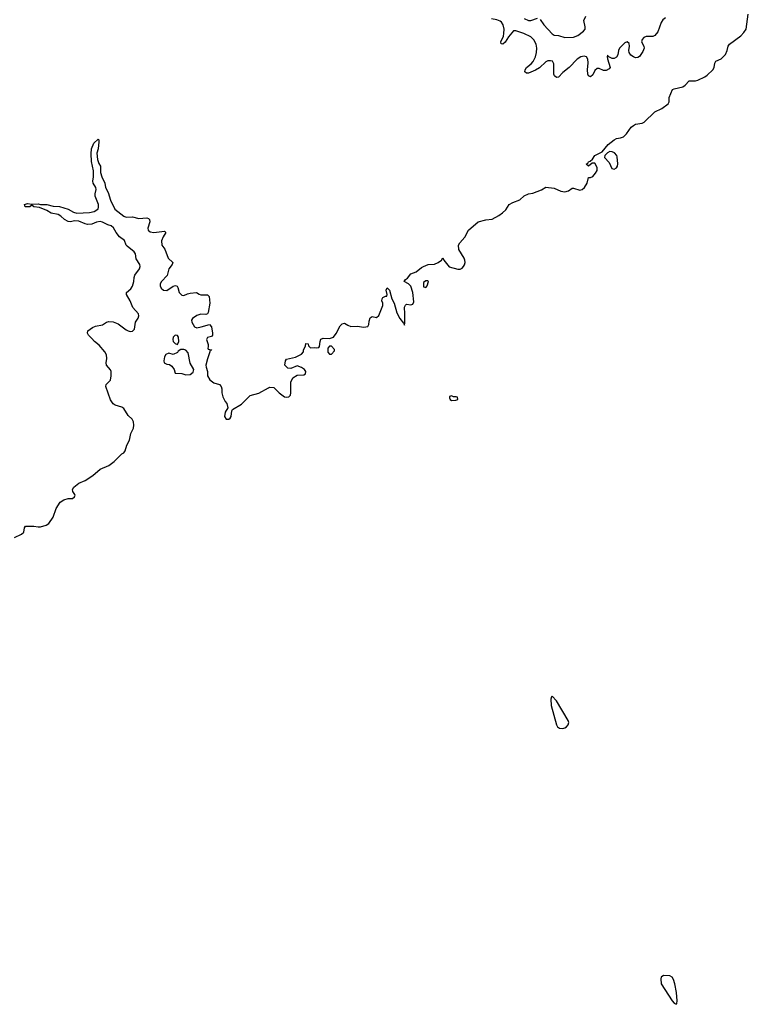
# Model space of a CAD drawing. Header units: inches. Extents: x 2396598 to 2566999, y 262085 to 451979.
# Tile 24 of 256: x 2467677 to 2474482, y 275238 to 284438. Entities that reach past the tile are written whole.
import ezdxf

# ---------------------------------------------------------------- set-up
doc = ezdxf.new("R2010")
doc.units = ezdxf.units.IN
doc.header["$MEASUREMENT"] = 0
for name, color, linetype in [('C4267', 7, 'Continuous'), ('C4268', 7, 'Continuous'), ('C4277', 7, 'Continuous'), ('C4278', 7, 'Continuous')]:
    doc.layers.add(name, color=color, linetype=linetype)

msp = doc.modelspace()

# ---------------------------------------------------------------- linework, layer by layer
at = {"layer": 'C4267', "color": 5, "elevation": 20}
msp.add_lwpolyline([(2467630, 279598.8), (2467695.3, 279630), (2467716, 279650), (2467721.2, 279690), (2467730, 279704.7), (2467810, 279706), (2467850, 279698.8), (2467870, 279700.7), (2467924.1, 279715.9), (2467948.7, 279730), (2467989.4, 279790.6), (2468017.2, 279870), (2468054, 279930), (2468088, 279950), (2468130, 279964), (2468170, 279964), (2468190, 279978), (2468194.8, 279994.8), (2468191.7, 280000)], dxfattribs=at)
at = {"layer": 'C4268', "color": 5, "elevation": 20}
msp.add_lwpolyline([(2468191.7, 280000), (2468174, 280030), (2468169.2, 280049.2), (2468184, 280070), (2468230, 280106.8), (2468287.5, 280132.5), (2468360.5, 280179.5), (2468430, 280238), (2468510, 280270.7), (2468559, 280310), (2468630, 280382), (2468650, 280392), (2468662, 280410), (2468678, 280462), (2468701.2, 280510), (2468714, 280570), (2468738.4, 280621.6), (2468744.5, 280650), (2468741.2, 280681.2), (2468726.2, 280706.2), (2468690, 280740.9), (2468650, 280803.7), (2468630, 280817), (2468570, 280835.8), (2468550, 280849.7), (2468524.9, 280884.9), (2468480.7, 281010), (2468483.1, 281030), (2468524.5, 281070), (2468530.6, 281110.6), (2468529.8, 281149.8), (2468525.3, 281165.3), (2468488.6, 281210), (2468484.8, 281230), (2468491, 281271), (2468487.5, 281307.5), (2468473.2, 281333.2), (2468418.1, 281398.1), (2468376.9, 281430), (2468350, 281457.7), (2468320.9, 281490), (2468311.2, 281510), (2468313.3, 281530), (2468357, 281563), (2468386.1, 281573.9), (2468450, 281587), (2468488.2, 281611.8), (2468510, 281618.7), (2468550, 281614.8), (2468596.5, 281596.5), (2468670, 281541.3), (2468691.3, 281530), (2468710, 281524.9), (2468730, 281527), (2468750, 281547.3), (2468757.4, 281610), (2468784.2, 281650), (2468791.2, 281670), (2468785.1, 281690), (2468732.2, 281750), (2468710, 281811.4), (2468675.8, 281870), (2468673.6, 281890), (2468715.8, 281924.2), (2468730, 281947.3), (2468743, 281990), (2468745.1, 282030), (2468751.1, 282050), (2468796.3, 282110), (2468801.1, 282130), (2468799.7, 282150), (2468763.9, 282203.9), (2468757.3, 282250), (2468747.7, 282267.7), (2468680, 282320), (2468670.8, 282330.8), (2468654.7, 282374.7), (2468609.9, 282409.9), (2468577.2, 282450), (2468553.9, 282493.9), (2468531.4, 282511.4), (2468500.3, 282520.3), (2468450, 282546.6), (2468430, 282550.5), (2468394.6, 282545.4), (2468350, 282528.4), (2468310, 282525.3), (2468290, 282528.7), (2468230, 282554.6), (2468190, 282557.6), (2468150, 282549.8), (2468130, 282552.6), (2468094, 282570), (2468062.6, 282602.6), (2468036.5, 282616.4), (2467970, 282628.8), (2467930, 282655.1), (2467862, 282682), (2467808.7, 282690), (2467790, 282704), (2467771.3, 282690), (2467728, 282688), (2467722.7, 282710), (2467750, 282720.4), (2467790, 282712.4), (2467850, 282717.4), (2467871.4, 282711.4), (2467930, 282710.2), (2467990, 282695), (2468050, 282692.5), (2468130, 282667), (2468179.2, 282639.2), (2468210, 282629.1), (2468330, 282637.2), (2468373.5, 282646.5), (2468399, 282661), (2468408.4, 282671.6), (2468413.3, 282686.7), (2468413.6, 282710), (2468382.1, 282790), (2468382, 282810), (2468391.4, 282850), (2468388.4, 282870), (2468363.5, 282910), (2468359.8, 282930), (2468367.8, 282970), (2468365.6, 283025.6), (2468348.9, 283111.1), (2468343.3, 283183.3), (2468348.9, 283230), (2468370, 283284.9), (2468410, 283321), (2468416.3, 283316.3), (2468417.3, 283297.3), (2468408.7, 283230), (2468397.3, 283190), (2468402.2, 283130), (2468415, 283095), (2468430.2, 283070), (2468432.8, 283010), (2468443.8, 282970), (2468470.9, 282910), (2468479.3, 282870), (2468503.6, 282823.6), (2468523.7, 282750), (2468566.2, 282666.2), (2468650, 282602.2), (2468670, 282593.5), (2468730, 282594.7), (2468790, 282578.5), (2468864.8, 282584.8), (2468879.3, 282579.3), (2468890.3, 282570), (2468892.6, 282550), (2468872.3, 282490), (2468876.9, 282470), (2468894.6, 282454.6), (2468930, 282449.4), (2469030, 282461.3), (2469041.3, 282450), (2469017.6, 282410), (2469002.6, 282370), (2469004.9, 282330), (2469032.4, 282292.4), (2469064, 282210), (2469108.4, 282170), (2469100.3, 282150), (2469071.3, 282110), (2469053.8, 282046.2), (2469001.1, 281990), (2468990.4, 281970), (2468990.4, 281950), (2468998, 281930), (2469021, 281910), (2469050, 281906), (2469110, 281947.7), (2469132.8, 281952.8), (2469146.8, 281946.8), (2469154.8, 281934.8), (2469168, 281890), (2469190, 281862.8), (2469210, 281860.7), (2469243.1, 281876.9), (2469270, 281883.1), (2469327.9, 281887.9), (2469352.7, 281872.7), (2469370, 281868.2), (2469430, 281865.5), (2469447.7, 281850), (2469452.7, 281790), (2469438, 281702), (2469430.8, 281689.2), (2469415.9, 281684.1), (2469370, 281686), (2469330, 281672.2), (2469290, 281646.6), (2469282.7, 281630), (2469285.2, 281610), (2469308.2, 281568.2), (2469330, 281559.5), (2469373.3, 281566.7), (2469450, 281590.8), (2469468.2, 281568.2), (2469479.1, 281510), (2469478.8, 281490), (2469470, 281479), (2469430, 281469), (2469421.6, 281450), (2469436, 281404), (2469438, 281382), (2469434, 281370), (2469438, 281358), (2469470, 281354), (2469471.3, 281350), (2469454, 281346), (2469454, 281334), (2469431, 281270), (2469416, 281210), (2469418, 281190), (2469432, 281150), (2469432, 281110), (2469451.6, 281071.6), (2469490, 281044.7), (2469542, 281030), (2469558.8, 281010), (2469566, 280990), (2469564.7, 280950), (2469574.4, 280914.4), (2469596, 280870), (2469611, 280850), (2469621, 280810), (2469595.8, 280770), (2469590.4, 280730), (2469606.5, 280706.5), (2469630, 280703.8), (2469644, 280716), (2469651.5, 280730), (2469657.2, 280782.8), (2469663.2, 280796.8), (2469750, 280846.8), (2469830, 280927.7), (2469910, 280946.7), (2470000, 280998.9)], dxfattribs=at)
for points in [[(2469130, 281490.8), (2469110.3, 281470), (2469106.9, 281450), (2469110, 281431.3), (2469130, 281410.7), (2469150, 281402), (2469162.9, 281430), (2469159.3, 281470), (2469150, 281486)], [(2469183.5, 281356.5), (2469158, 281342), (2469150, 281328.7), (2469110, 281308.7), (2469070, 281322), (2469042, 281310), (2469030, 281286), (2469022.8, 281250), (2469026, 281230), (2469050, 281218), (2469074.8, 281214.8), (2469099.1, 281199.1), (2469121, 281170), (2469130, 281134), (2469190, 281131), (2469230, 281118.8), (2469270, 281122.8), (2469296.1, 281143.9), (2469302.4, 281170), (2469268.6, 281228.6), (2469250, 281326), (2469230, 281349.7), (2469210, 281356.3)]]:
    msp.add_lwpolyline(points, close=True, dxfattribs=at)
at = {"layer": 'C4277', "color": 5, "elevation": 20}
for points in [[(2472650, 278115.6), (2472643.8, 278110), (2472637.7, 278090), (2472641.5, 278030), (2472689.5, 277849.5), (2472701.3, 277830), (2472718.5, 277818.5), (2472750, 277815.6), (2472770, 277821.2), (2472785.3, 277830), (2472800.3, 277850), (2472804.6, 277870), (2472800.3, 277890), (2472690, 278074.6)], [(2473690, 275507.3), (2473670, 275491.6), (2473664.5, 275475.5), (2473668.9, 275430), (2473770, 275270.3), (2473790, 275248.9), (2473810, 275238), (2473815.2, 275244.8), (2473818, 275270), (2473811, 275349), (2473795.1, 275430), (2473782.3, 275470), (2473770, 275491.3), (2473750, 275503.7)]]:
    msp.add_lwpolyline(points, close=True, dxfattribs=at)
at = {"layer": 'C4278', "color": 5, "elevation": 20}
for points in [[(2470000, 280998.9), (2470010, 281004.7), (2470050, 281002), (2470102, 280950), (2470150, 280914.8), (2470170, 280910.7), (2470190, 280914.8), (2470205.2, 280930), (2470209.2, 280950), (2470209, 281050), (2470229.4, 281090.6), (2470270, 281114.8), (2470330, 281118), (2470348, 281130), (2470348.7, 281150), (2470338, 281170), (2470310, 281188.7), (2470270, 281202), (2470210, 281177.2), (2470182.9, 281182.9), (2470154, 281210), (2470159, 281250), (2470170, 281264.7), (2470254.6, 281285.4), (2470308.4, 281311.6), (2470327.3, 281332.7), (2470328, 281350), (2470348, 281390), (2470350, 281411.3), (2470372, 281410), (2470374, 281390), (2470392, 281372), (2470430, 281376), (2470448, 281372), (2470470, 281374), (2470476.4, 281383.6), (2470482, 281430), (2470490, 281451.3), (2470510, 281462), (2470570, 281458), (2470608.9, 281471.2), (2470633.6, 281506.4), (2470670, 281578), (2470690, 281596), (2470710, 281602), (2470742, 281582), (2470770, 281572), (2470830, 281574), (2470890, 281566), (2470928.9, 281571.2), (2470939, 281590), (2470940.2, 281619.8), (2470949, 281651), (2470970, 281664.7), (2471010, 281654), (2471030, 281674), (2471068.4, 281768.4), (2471068.4, 281788.4), (2471058, 281810), (2471062, 281830), (2471070, 281842), (2471094, 281854), (2471106, 281854), (2471108, 281870), (2471099, 281910), (2471110, 281930.8), (2471130.4, 281910), (2471153.4, 281830), (2471175.5, 281790), (2471199.3, 281699.3), (2471226.2, 281646.2), (2471261, 281601), (2471270, 281582), (2471274.8, 281605.2), (2471275.1, 281690), (2471270, 281752), (2471279, 281770), (2471290, 281778.8), (2471330, 281773.4), (2471350, 281778.8), (2471358.9, 281801.1), (2471349.5, 281890), (2471330, 281949), (2471310, 281969.2), (2471269.3, 281990), (2471279, 282010), (2471298.2, 282021.8), (2471330, 282062), (2471379.7, 282080.3), (2471430, 282122.8), (2471450, 282133.1), (2471491, 282149), (2471550, 282154.9), (2471585.2, 282170), (2471615.3, 282190), (2471630, 282212), (2471638.8, 282190), (2471688.8, 282128.8), (2471770, 282108), (2471790, 282107.7), (2471810, 282117.3), (2471822.7, 282130), (2471831.7, 282148.3), (2471838, 282170), (2471836, 282190), (2471829.6, 282210), (2471778.7, 282290), (2471776.9, 282330), (2471787.1, 282352.9), (2471834.6, 282405.4), (2471867.7, 282472.3), (2471960.7, 282550), (2472030, 282567.7), (2472090, 282574), (2472151.6, 282608.4), (2472187.5, 282632.5), (2472217.6, 282662.4), (2472250, 282710.7), (2472282, 282730), (2472347, 282753), (2472390, 282790.6), (2472428.7, 282810), (2472470, 282817.3), (2472550, 282847.3), (2472591.3, 282871.3), (2472670, 282864.4), (2472730, 282835.6), (2472768.9, 282828.9), (2472802, 282838), (2472836.6, 282863.4), (2472850, 282864.4), (2472910, 282844.4), (2472930, 282850.4), (2472951, 282869), (2472978, 282910), (2472990, 282962), (2473010, 282962), (2473030, 282972), (2473055.9, 283004.1), (2473069.3, 283030), (2473070, 283058), (2473050, 283098), (2473023.6, 283096.4), (2472990, 283068), (2472968.7, 283088.7), (2472983.1, 283096.9), (2472989, 283110), (2473005.6, 283114.4), (2473026, 283134), (2473049.2, 283170), (2473116.2, 283203.8), (2473172.3, 283270), (2473230, 283316.4), (2473250, 283328.2), (2473290, 283333.7), (2473316.1, 283343.9), (2473345.1, 283370), (2473387.6, 283432.4), (2473410, 283450.4), (2473430, 283461.6), (2473489.6, 283470.4), (2473510, 283480.7), (2473610, 283578), (2473673.5, 283606.5), (2473734, 283650), (2473742.9, 283670), (2473743.6, 283710), (2473775.3, 283784.7), (2473790, 283792.2), (2473870.7, 283809.3), (2473894.1, 283825.9), (2473930, 283866.7), (2473990, 283867.6), (2474010, 283873.4), (2474076.5, 283903.6), (2474099.6, 283920.4), (2474151, 283969), (2474162.4, 283990), (2474168.8, 284031.2), (2474178.4, 284050), (2474230, 284073.1), (2474270, 284112.2), (2474286.4, 284150), (2474295.3, 284190), (2474306.9, 284210), (2474413.6, 284286.4), (2474441.7, 284318.3), (2474461.1, 284350), (2474482.4, 284490)], [(2473710, 284454.7), (2473684, 284436), (2473667.2, 284412.8), (2473637.3, 284322.7), (2473610.7, 284290), (2473590, 284280.9), (2473530, 284280.7), (2473507.5, 284272.5), (2473490, 284253.2), (2473486, 284230), (2473507, 284190), (2473508.9, 284170), (2473498.8, 284141.2), (2473466.9, 284093.1), (2473450, 284083), (2473430, 284082.4), (2473409.7, 284089.7), (2473386.2, 284106.2), (2473369.4, 284130), (2473367.3, 284150), (2473373.1, 284190), (2473370, 284216), (2473350, 284229.6), (2473330, 284222.4), (2473278.7, 284170), (2473268.8, 284150), (2473262.4, 284110), (2473250, 284086), (2473230, 284075.1), (2473210, 284075.1), (2473174, 284094), (2473170, 284106), (2473165.4, 284094.6), (2473167.9, 284072.1), (2473191.3, 283990), (2473181.4, 283978.6), (2473156, 283964), (2473130, 283962.4), (2473090, 283982.9), (2473070, 283982.9), (2473050, 283963.7), (2473030, 283922.7), (2473010, 283905.1), (2472990, 283913.2), (2472984.4, 283930), (2472980.4, 283970), (2472986.5, 284033.5), (2472983.1, 284070), (2472970.5, 284090.5), (2472950, 284096.8), (2472919.3, 284090), (2472884.2, 284070), (2472810.2, 283989.8), (2472750, 283943.6), (2472710, 283901.6), (2472690, 283896.9), (2472672.3, 283912.3), (2472666.6, 283930), (2472666, 284026), (2472653.2, 284050), (2472634.3, 284054.3), (2472610, 284052.1), (2472590, 284042.6), (2472531, 283989), (2472495.2, 283964.8), (2472430, 283937.7), (2472410, 283937.6), (2472396.2, 283950), (2472397.4, 283970), (2472409.7, 283990), (2472454.1, 284025.9), (2472471.9, 284048.1), (2472494, 284090), (2472505.1, 284130), (2472508.2, 284170), (2472501.5, 284210), (2472479.1, 284250), (2472450, 284276.8), (2472386, 284310), (2472310, 284332.8), (2472290, 284333.6), (2472243.4, 284276.6), (2472210, 284226.3), (2472190, 284209.7), (2472172.9, 284212.9), (2472169.7, 284230), (2472195.3, 284284.7), (2472199.8, 284310), (2472201.1, 284350), (2472193.3, 284390), (2472175.8, 284415.8), (2472164.2, 284424.3), (2472135.1, 284435.1), (2472084.2, 284444.2)], [(2472389.5, 284449.6), (2472430, 284430.2), (2472450, 284431.2), (2472512.4, 284452.4)], [(2472538.4, 284438.4), (2472571.8, 284390), (2472650, 284304), (2472670, 284294.3), (2472710, 284288.3), (2472770, 284270.9), (2472850, 284274), (2472890, 284290.2), (2472943, 284330), (2472958, 284350), (2472959.8, 284370), (2472947, 284430), (2472963.7, 284470)]]:
    msp.add_lwpolyline(points, dxfattribs=at)
for points in [[(2473190, 283204.7), (2473166.9, 283193.1), (2473141, 283170), (2473138.8, 283150), (2473184.4, 283104.4), (2473207.2, 283047.2), (2473230, 283039.5), (2473250, 283053.4), (2473259.7, 283070), (2473262.4, 283090), (2473257.1, 283157.1), (2473253.6, 283170), (2473233.5, 283193.5), (2473210, 283204)], [(2471490, 281998), (2471470, 281997.2), (2471450, 281982), (2471447.1, 281947.1), (2471450, 281941), (2471470, 281936), (2471484, 281950), (2471495.3, 281990)], [(2470590, 281386), (2470570, 281386), (2470554, 281370), (2470554, 281330), (2470570, 281314), (2470590, 281314), (2470616.4, 281343.6), (2470616.4, 281356.4)], [(2471710, 280924), (2471690, 280918), (2471690, 280904.7), (2471697.3, 280890), (2471710, 280879.1), (2471750, 280882.8), (2471768, 280890), (2471766, 280910), (2471755.3, 280915.3), (2471730, 280914)]]:
    msp.add_lwpolyline(points, close=True, dxfattribs=at)

doc.saveas('drawing.dxf')
